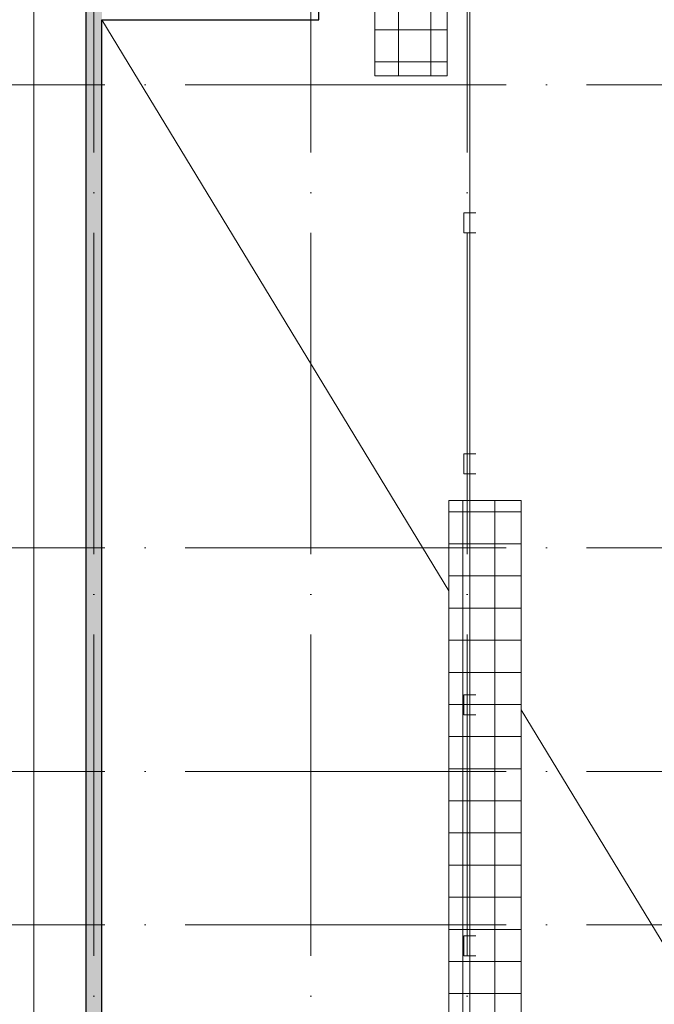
# Model space of a CAD drawing. Header units: millimetres. Extents: x -30540 to 143646, y -11730 to 123410.
# Tile 67 of 114: x 85680 to 93585, y 24268 to 36525. Entities that reach past the tile are written whole.
import ezdxf

# ---------------------------------------------------------------- set-up
doc = ezdxf.new("R2010")
doc.units = ezdxf.units.MM
doc.linetypes.add('ADSK_Линия сетки', pattern=[5000, 4000, -500, 0, -500])
doc.layers.add('A-DETL-____-OTLN', color=7, linetype='Continuous', lineweight=9, true_color=0x00a600)
for name, color, linetype, lineweight in [('A-FLOR-____-OTLN', 7, 'Continuous', 18), ('A-ROOF-____-OTLN', 7, 'Continuous', 18), ('A-ROOF-____-PATT', 7, 'Continuous', 18), ('A-WALL-____-MCUT', 7, 'Continuous', 40), ('A-WALL-____-PATT', 7, 'Continuous', 40), ('S-GRID-____-OTLN', 7, 'Continuous', 9)]:
    doc.layers.add(name, color=color, linetype=linetype, lineweight=lineweight)
pattern_1 = [(0, (0, 0), (0, 400), []), (90, (0, 0), (-400, 2e-14), [])]

# ---------------------------------------------------------------- blocks, each defined once
blk = doc.blocks.new('Наметкина 10_РД_АР_К4_отсоединено_rvt-1-Кровля')
at = {"layer": 'A-ROOF-____-PATT', "lineweight": 5, "true_color": 0xe4e4e4}
h = blk.add_hatch(dxfattribs=at)
h.set_pattern_fill('FP_22', color=254, style=0, pattern_type=2)
h.set_pattern_definition(pattern_1)
h.paths.add_polyline_path([(91005, 35825), (91005, 41765), (94008, 41765), (94008, 42765), (90105, 42765), (90105, 35825)])
h = blk.add_hatch(dxfattribs=at)
h.set_pattern_fill('FP_22', color=254, style=0, pattern_type=2)
h.set_pattern_definition(pattern_1)
h.paths.add_polyline_path([(91925, 12250), (91925, 30540), (91025, 30540), (91025, 12250)])
at = {"layer": 'A-WALL-____-PATT', "lineweight": 5, "true_color": 0xcccccc}
h = blk.add_hatch(dxfattribs=at)
h.set_pattern_fill('FP_19', color=254, style=0, pattern_type=2)
h.set_pattern_definition([(45, (0, 0), (-228.0985, 228.0985), []), (45, (228.1, 0), (-228.0985, 228.0985), [403.225, -80.645, 6.706, -73.939])])
h.paths.add_polyline_path([(86505, -5350), (86705, -5350), (86705, 36725), (86505, 36725), (86505, -5147)])
at = {"layer": 'A-FLOR-____-OTLN', "color": 254, "lineweight": 13, "true_color": 0xcccccc}
blk.add_line((85855, 37400), (85855, -6000), dxfattribs=at)
at = {"layer": 'A-ROOF-____-OTLN', "color": 254, "lineweight": 13, "true_color": 0xcccccc}
for p, q in [((90105, 42765), (90105, 35825)), ((91005, 35825), (91005, 39765)), ((91025, 29415), (86705, 36525)), ((90105, 35825), (91005, 35825)), ((91925, 30540), (91025, 30540)), ((91025, 30540), (91025, 12250)), ((91925, 12250), (91925, 30540)), ((94005, 24510), (91925, 27933))]:
    blk.add_line(p, q, dxfattribs=at)
at = {"layer": 'A-WALL-____-MCUT', "color": 254, "lineweight": 30, "true_color": 0xcccccc}
for p, q in [((89405, 36525), (89405, 56400)), ((86505, 36725), (86505, -5350)), ((86705, -5150), (86705, 36525)), ((86705, 36525), (89205, 36525)), ((89205, 36525), (89405, 36525))]:
    blk.add_line(p, q, dxfattribs=at)

msp = doc.modelspace()

# ---------------------------------------------------------------- linework, layer by layer
at = {"layer": 'A-DETL-____-OTLN', "color": 1, "true_color": 0xff0000}
for p, q in [((91285.3, 23825), (91285.3, 40825)), ((91360.3, 34122), (91210.3, 34122)), ((91210.3, 34122), (91210.3, 33872)), ((91210.3, 33872), (91360.3, 33872)), ((91360.3, 31122), (91210.3, 31122)), ((91210.3, 31122), (91210.3, 30872)), ((91210.3, 30872), (91360.3, 30872)), ((91360.3, 28122), (91210.3, 28122)), ((91210.3, 28122), (91210.3, 27872)), ((91210.3, 27872), (91360.3, 27872)), ((91360.3, 25122), (91210.3, 25122)), ((91210.3, 25122), (91210.3, 24872)), ((91210.3, 24872), (91360.3, 24872))]:
    msp.add_line(p, q, dxfattribs=at)
at = {"layer": 'S-GRID-____-OTLN', "color": 253, "linetype": 'ADSK_Линия сетки', "true_color": 0xaaaaaa}
for p, q in [((86605.3, -10130.4), (86605.3, 56550)), ((89305.3, -10130.4), (89305.3, 56550)), ((91255.3, -10130.4), (91255.3, 56550)), ((111741.6, 35715), (78589.2, 35715)), ((111741.6, 29950), (78589.2, 29950)), ((111741.6, 27165), (78589.2, 27165)), ((111741.6, 25255), (78589.2, 25255))]:
    msp.add_line(p, q, dxfattribs=at)

# ---------------------------------------------------------------- block references
at = {"lineweight": 5}
msp.add_blockref('Наметкина 10_РД_АР_К4_отсоединено_rvt-1-Кровля', (0, 0), dxfattribs=at)

doc.saveas('drawing.dxf')
